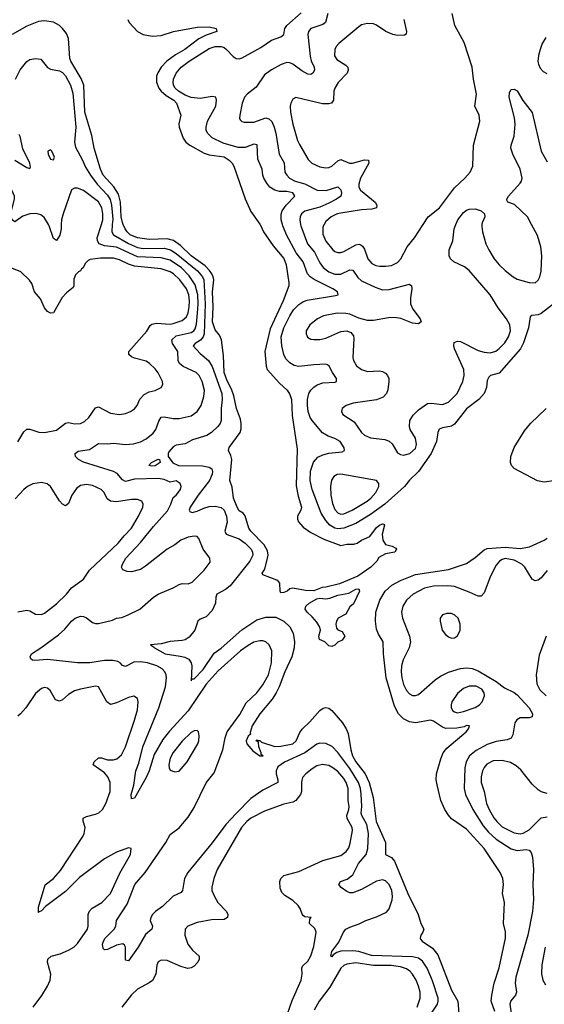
# Model space of a CAD drawing. Header units: inches. Extents: x 1550315 to 1685896, y 510706 to 640504.
# Tile 161 of 256: x 1635463 to 1638971, y 554789 to 561368. Entities that reach past the tile are written whole.
import ezdxf

# ---------------------------------------------------------------- set-up
doc = ezdxf.new("R2010")
doc.units = ezdxf.units.IN
doc.header["$MEASUREMENT"] = 0
doc.layers.add('B6535', color=7, linetype='Continuous')
doc.layers.add('B6536', color=7, linetype='Continuous')

msp = doc.modelspace()

# ---------------------------------------------------------------- linework, layer by layer
at = {"layer": 'B6535', "color": 5}
for points, elevation in [([(1638204.6, 554710), (1638256.7, 554790), (1638262.4, 554810), (1638261.4, 554830), (1638224.7, 554944.7), (1638187, 555030), (1638156.2, 555076.2), (1638130, 555096.4), (1638090, 555106.9), (1637815.7, 555115.7), (1637730, 555141.4), (1637690, 555147.1), (1637610, 555144.1), (1637584.3, 555135.7), (1637559.9, 555120.1), (1637550, 555106.9), (1637543.7, 555110), (1637550, 555142), (1637596.6, 555203.4), (1637628.2, 555270), (1637645.1, 555290), (1637670, 555304.9), (1637734.3, 555325.7), (1637779, 555350), (1637850, 555374.4), (1637916.4, 555403.6), (1637933.5, 555426.5), (1637952.9, 555487.1), (1637955.8, 555510), (1637951.9, 555550), (1637933.8, 555590), (1637910, 555613.3), (1637890, 555620.4), (1637850, 555612.1), (1637750, 555555.3), (1637690, 555533.7), (1637670, 555534.3), (1637650, 555543), (1637614, 555570), (1637598.4, 555590), (1637609.4, 555610), (1637653.9, 555626.1), (1637690, 555653.2), (1637729.3, 555730), (1637779.1, 555790), (1637791.2, 555830), (1637796.7, 555930), (1637784.4, 555990), (1637750.4, 556050), (1637746.7, 556066.7), (1637751.2, 556110), (1637747.7, 556192.3), (1637742.5, 556230), (1637729.2, 556270), (1637670, 556363.9), (1637590, 556470.6), (1637552.1, 556512.1), (1637510, 556532), (1637470, 556533.3), (1637450, 556526.4), (1637370.4, 556469.6), (1637233.8, 556406.2), (1637190, 556375.4), (1637178.6, 556350), (1637177.6, 556330), (1637190.3, 556290), (1637188.5, 556270), (1637090, 556220.3), (1637010, 556164.7), (1636910, 556064.6), (1636842.7, 555990), (1636751.2, 555868.8), (1636588.3, 555670), (1636565.9, 555630), (1636551.8, 555550), (1636543, 555537), (1636490, 555512.1), (1636417.7, 555442.3), (1636371.7, 555410), (1636351.7, 555390), (1636339.5, 555370), (1636334.9, 555350), (1636352.4, 555310), (1636346, 555290), (1636303.8, 555256.2), (1636255.3, 555170), (1636190, 555078.4), (1636170, 555084), (1636169.7, 555169.7), (1636163.3, 555183.3), (1636152, 555192), (1636110, 555183.5), (1636050, 555156.2), (1636030, 555152.7), (1636021, 555161), (1636016.9, 555190), (1636023.1, 555210), (1636034.3, 555230), (1636095.1, 555290), (1636105.1, 555310), (1636111.3, 555350), (1636181, 555459), (1636232.8, 555590), (1636303.2, 555670), (1636440.3, 555870), (1636470, 555924), (1636530, 555967.5), (1636590, 556039.3), (1636630, 556104.7), (1636710.9, 556269.1), (1636763.9, 556336.1), (1636821.3, 556490), (1636838, 556570), (1636851.3, 556610), (1636934.5, 556725.5), (1636977.1, 556802.9), (1637050, 556871.3), (1637090, 556924.7), (1637127, 556990), (1637147.3, 557070), (1637148.6, 557150), (1637132.4, 557190), (1637110, 557211), (1637090, 557218.2), (1637070, 557218.4), (1637030, 557208), (1636990, 557186.2), (1636940.8, 557150), (1636790, 557017), (1636710, 556927.3), (1636590, 556750.5), (1636465.2, 556614.8), (1636421.1, 556558.9), (1636362.2, 556457.8), (1636330, 556349.6), (1636310, 556303.5), (1636230, 556167), (1636210, 556162), (1636208.7, 556190), (1636227.4, 556252.6), (1636239.8, 556350), (1636259.3, 556400.7), (1636287.1, 556510), (1636393.4, 556770), (1636438.3, 556910), (1636445.8, 556970), (1636443.5, 556990), (1636434.8, 557010), (1636416, 557030), (1636379.7, 557050), (1636318.4, 557070), (1636270, 557076.9), (1636225.5, 557074.5), (1636170, 557045.7), (1636150, 557052.6), (1636134.7, 557070), (1636119.4, 557079.4), (1636087.1, 557087.1), (1636030, 557087.4), (1635931.5, 557071.5), (1635850.8, 557070.8), (1635650, 557093.5), (1635565.4, 557085.4), (1635548.2, 557088.2), (1635538.4, 557098.4), (1635532.3, 557110), (1635542.9, 557130), (1635605.1, 557170), (1635721.7, 557258.3), (1635764.2, 557295.8), (1635809.9, 557350.1), (1635833.3, 557370), (1635870, 557383.5), (1635890, 557381.2), (1635910, 557372.3), (1635950, 557340.6), (1635970, 557333.2), (1635990, 557333), (1636083.3, 557356.7), (1636110, 557368.4), (1636146, 557374), (1636189.6, 557390.4), (1636266, 557430), (1636358.4, 557510), (1636390, 557528.8), (1636490, 557571.1), (1636530, 557594), (1636550, 557600.8), (1636590, 557599.7), (1636617.4, 557610), (1636696.9, 557690), (1636736.2, 557743.8), (1636735.6, 557770), (1636690.5, 557830.5), (1636662, 557902), (1636650, 557914.7), (1636630, 557917.2), (1636590, 557910.7), (1636541.1, 557890), (1636500.8, 557859.2), (1636450, 557830.6), (1636303.7, 557716.3), (1636270, 557694.6), (1636210, 557678.6), (1636181.8, 557681.8), (1636152.6, 557692.6), (1636144.7, 557710), (1636149.7, 557729.7), (1636173.2, 557770), (1636270, 557874), (1636358, 557982), (1636452.6, 558087.4), (1636474.5, 558130), (1636490, 558174.8), (1636510, 558190.4), (1636539.3, 558230), (1636543.9, 558250), (1636536.9, 558270), (1636510, 558286.4), (1636470, 558277.6), (1636430, 558296.3), (1636390, 558303.1), (1636230, 558296.9), (1636170, 558283), (1636150, 558292.8), (1636115.3, 558335.3), (1636090, 558349.2), (1635890, 558411.5), (1635857.4, 558430), (1635835.6, 558450), (1635834.5, 558465.5), (1635834.5, 558470), (1635855.1, 558484.9), (1635930, 558497.2), (1635990, 558536.5), (1636050, 558533), (1636090, 558538.9), (1636170.5, 558529.5), (1636224.8, 558535.2), (1636270, 558547.5), (1636310, 558567.2), (1636354.8, 558605.2), (1636373.2, 558630), (1636394.4, 558685.6), (1636410, 558711.5), (1636430, 558715), (1636490, 558702.6), (1636530, 558703.5), (1636610, 558721.8), (1636650.9, 558750), (1636677.1, 558790), (1636694.8, 558850), (1636698.5, 558890), (1636684.5, 558950), (1636662.9, 558990), (1636642.4, 559010), (1636557.4, 559050), (1636531, 559070), (1636523.7, 559090), (1636520.7, 559150), (1636484.2, 559204.2), (1636481.3, 559230), (1636510, 559256.4), (1636610, 559277.5), (1636628.6, 559290), (1636636.8, 559303.2), (1636645.9, 559334.1), (1636653.2, 559406.8), (1636656.5, 559470), (1636653.8, 559530), (1636636.9, 559596.9), (1636596.7, 559656.7), (1636544.8, 559710), (1636470, 559761.2), (1636410, 559777.2), (1636250, 559782.6), (1636110, 559849.2), (1636030, 559857.3), (1635994.4, 559870), (1635983.2, 559890), (1635981.9, 559910), (1636009.2, 560000)], 460), ([(1635741.6, 560000), (1635739.8, 559970), (1635731.2, 559928.8), (1635710, 559892), (1635690, 559906), (1635660.3, 559990), (1635655, 560000)], 460), ([(1636082.5, 560000), (1636078.6, 559950), (1636089.9, 559930), (1636190, 559873.4), (1636250, 559846.6), (1636290, 559839.8), (1636430, 559841), (1636470.9, 559830.9), (1636510, 559806.9), (1636651.7, 559690), (1636686.5, 559650), (1636695.1, 559630), (1636703.4, 559470), (1636696, 559270), (1636689.9, 559250), (1636672.9, 559227.1), (1636636.1, 559204), (1636622.5, 559190), (1636670, 559137.1), (1636726.8, 559090), (1636750, 559050.9), (1636814, 558870), (1636816.7, 558830), (1636810.5, 558770.5), (1636811.4, 558690), (1636804.6, 558670), (1636788.9, 558650), (1636745.8, 558610), (1636714.5, 558590), (1636619.8, 558560.2), (1636570, 558535.1), (1636510, 558524.5), (1636490, 558514.9), (1636460.3, 558479.7), (1636455.3, 558470), (1636455, 558450), (1636487.9, 558407.9), (1636526.3, 558390), (1636686.1, 558386.1), (1636730, 558377.8), (1636747.4, 558367.4), (1636753.4, 558350), (1636751.2, 558331.2), (1636733.6, 558290), (1636656.4, 558190), (1636603.4, 558110), (1636596.9, 558090), (1636601.6, 558081.6), (1636616.1, 558076.1), (1636650, 558083.2), (1636695.5, 558104.5), (1636730, 558114.8), (1636770, 558118.2), (1636810, 558108.1), (1636830.4, 558090), (1636845.7, 558050), (1636849.9, 558010), (1636835.7, 557950), (1636843.1, 557930), (1636930, 557898.2), (1636970, 557869.3), (1637010.4, 557830), (1637019.9, 557810), (1637021.4, 557790), (1637001.9, 557750), (1636870, 557586), (1636840, 557560), (1636782.6, 557530), (1636775.6, 557510), (1636772.4, 557470), (1636750, 557421.1), (1636710, 557378.5), (1636670, 557361.7), (1636653.6, 557350), (1636633.5, 557290), (1636597.1, 557242.9), (1636570, 557225.4), (1636550, 557219.7), (1636470, 557212.9), (1636410, 557198.7), (1636338, 557190), (1636358.6, 557178.6), (1636364, 557170), (1636435.1, 557130), (1636536, 557116), (1636567.9, 557107.9), (1636594.2, 557094.2), (1636610.7, 557070.7), (1636615.3, 557050), (1636610, 556949.5), (1636616, 556964), (1636630, 556964.2), (1636690, 557027.2), (1636764.4, 557135.6), (1636810, 557169.3), (1636948.8, 557291.2), (1637050, 557358.5), (1637110, 557376.9), (1637175.2, 557375.2), (1637230, 557349.8), (1637270, 557310.9), (1637292.3, 557270), (1637301.8, 557210), (1637299, 557170), (1637282.2, 557110), (1637235.8, 557010), (1637199, 556910), (1637178.9, 556870), (1637151.2, 556828.8), (1637070, 556731), (1637017.5, 556650), (1637005.1, 556605.1), (1637006.6, 556593.4), (1636990, 556580.7), (1636977.2, 556550), (1636982, 556530), (1637022, 556482), (1637069.5, 556449.5), (1637090.6, 556450), (1637078, 556458), (1637078.8, 556470), (1637062, 556510), (1637059.5, 556539.5), (1637044.7, 556550), (1637050, 556558), (1637052.1, 556552.1), (1637070, 556552.4), (1637081.1, 556541.1), (1637170, 556512.7), (1637210, 556512.8), (1637290.1, 556529.9), (1637312, 556550), (1637335.9, 556604.1), (1637352.7, 556627.3), (1637404.1, 556675.9), (1637470, 556753.3), (1637491.6, 556768.4), (1637510, 556771.6), (1637530, 556766.9), (1637550, 556752.2), (1637622.6, 556670), (1637647.3, 556630), (1637659.4, 556599.4), (1637678.1, 556490), (1637689.5, 556450), (1637711.1, 556410), (1637772.9, 556330), (1637800.1, 556270), (1637826.2, 556170), (1637846.1, 556010), (1637909.3, 555870), (1637908.6, 555790), (1637950, 555769.8), (1637970, 555745.7), (1638059.7, 555530), (1638128, 555390), (1638144.6, 555330), (1638165.4, 555290), (1638159.7, 555270), (1638145.6, 555250), (1638140.9, 555230), (1638143.8, 555223.8), (1638154.3, 555210), (1638223.3, 555163.3), (1638258.8, 555118.8), (1638350, 554883.6), (1638392.4, 554810), (1638403.2, 554670)], 440), ([(1637070.6, 560000), (1637094.4, 559950), (1637158.1, 559858.1), (1637230, 559772), (1637246, 559730), (1637263.6, 559610), (1637262.6, 559590), (1637225.3, 559490), (1637138.3, 559301.7), (1637103.4, 559150), (1637112, 559052), (1637118.1, 559030), (1637199.6, 558939.6), (1637252.2, 558892.2), (1637270, 558864.4), (1637281.3, 558830), (1637284.3, 558724.3), (1637317.8, 558497.8), (1637312.4, 558252.4), (1637324.6, 558184.6), (1637347, 558110), (1637342.4, 558090), (1637320.3, 558050), (1637321.1, 558030), (1637328.1, 558011.9), (1637358.2, 557978.2), (1637410, 557942.6), (1637496, 557896), (1637610, 557854.9), (1637650, 557863.1), (1637696.6, 557863.4), (1637719, 557870), (1637750, 557890.5), (1637804.7, 557915.3), (1637850, 557975.8), (1637870, 557991.5), (1637890, 557999.1), (1637897.5, 557997.5), (1637902.8, 557990), (1637887.3, 557930), (1637891, 557890), (1637910, 557861), (1637954, 557850), (1637978, 557838), (1637982, 557830), (1637971.3, 557810), (1637910, 557799), (1637864.7, 557775.3), (1637852, 557750), (1637811.3, 557710), (1637724.7, 557650), (1637601.4, 557598.6), (1637510, 557575.8), (1637485.4, 557574.6), (1637430, 557552.4), (1637374, 557554), (1637290, 557569.4), (1637270, 557565.2), (1637251, 557550), (1637230, 557541.2), (1637210, 557538), (1637204, 557550), (1637202, 557602), (1637194, 557614), (1637183.1, 557623.1), (1637090, 557658), (1637085.2, 557670), (1637103, 557697), (1637121.2, 557770), (1637123.7, 557790), (1637119.7, 557819.7), (1637098.5, 557858.5), (1637008.7, 557950), (1636996.4, 557970), (1636970, 558053.2), (1636958, 558070), (1636930, 558086.6), (1636917.1, 558110), (1636894, 558170), (1636885.1, 558245.1), (1636867.6, 558290), (1636881.1, 558430), (1636875.7, 558455.7), (1636860.5, 558490), (1636863.6, 558510), (1636937.8, 558610), (1636944.8, 558635.2), (1636944.6, 558670), (1636938.8, 558698.8), (1636913.3, 558770), (1636894.7, 558854.7), (1636878.5, 558898.5), (1636850, 558954), (1636830.4, 559010), (1636825.1, 559125.1), (1636813.5, 559230), (1636799.3, 559259.3), (1636770, 559296.8), (1636751.9, 559350), (1636757.6, 559450), (1636752.5, 559550), (1636760.9, 559630), (1636757.8, 559650), (1636748.4, 559670), (1636733.2, 559693.2), (1636703.3, 559723.3), (1636609.5, 559790), (1636538.8, 559858.8), (1636492.4, 559892.4), (1636450, 559903.3), (1636330, 559900.3), (1636250, 559910.8), (1636202.6, 559930), (1636181.2, 559950), (1636168.3, 559970), (1636155.8, 560000)], 420), ([(1639076.9, 559503.1), (1638950, 559404.1), (1638930, 559395.6), (1638887.6, 559392.4), (1638876.9, 559383.1), (1638866.1, 559310), (1638833.1, 559210), (1638811.6, 559170), (1638670, 559007.1), (1638612.3, 558990), (1638600.9, 558979.1), (1638590, 558957.3), (1638585, 558910), (1638569.9, 558870), (1638534, 558830), (1638450, 558768.8), (1638370, 558665.3), (1638350, 558652.9), (1638290, 558641.7), (1638267.8, 558632.2), (1638259.1, 558610), (1638250.4, 558550), (1638214.5, 558470), (1638130, 558348.6), (1638070, 558291.1), (1638037, 558250), (1637904.3, 558130), (1637810, 558061), (1637710, 558002.3), (1637630, 557970.9), (1637590, 557966.8), (1637570.4, 557970.4), (1637538, 557990), (1637510, 558021), (1637480.1, 558070), (1637418.2, 558230), (1637406.1, 558290), (1637408.8, 558351.2), (1637428, 558412), (1637455.9, 558444.1), (1637490, 558461.3), (1637530, 558472.3), (1637619.6, 558480.4), (1637634.6, 558490), (1637632.8, 558507.2), (1637606.3, 558550), (1637570.4, 558570), (1637525.6, 558585.6), (1637488.3, 558608.3), (1637418.9, 558690), (1637405.9, 558710), (1637392.7, 558750), (1637386.8, 558790), (1637387.3, 558830), (1637397.7, 558870), (1637410, 558891.8), (1637430, 558913), (1637452.1, 558927.9), (1637490, 558941.1), (1637573.8, 558946.2), (1637581.6, 558950), (1637580.8, 558970), (1637554.2, 559010), (1637533.2, 559053.2), (1637522.4, 559062.4), (1637510, 559066.2), (1637430, 559061.7), (1637330, 559050.1), (1637298.3, 559058.3), (1637270, 559074.3), (1637242.6, 559102.6), (1637228.7, 559130), (1637215.5, 559190), (1637212.5, 559250), (1637229.1, 559310), (1637270, 559389.8), (1637295.1, 559430), (1637330, 559465.4), (1637356.8, 559483.2), (1637385.8, 559494.2), (1637575.8, 559524.2), (1637593, 559530), (1637588.8, 559550), (1637557.8, 559570), (1637432.1, 559632.1), (1637406.2, 559650), (1637387.2, 559670), (1637358.1, 559750), (1637311.1, 559811.1), (1637247.5, 559930), (1637222.5, 559990), (1637220, 560000)], 440), ([(1637341.4, 560000), (1637343.3, 559990), (1637388.9, 559870), (1637434.5, 559814.5), (1637470, 559742.6), (1637493.1, 559713.1), (1637530, 559682.8), (1637570, 559666.8), (1637610, 559667.7), (1637670, 559696.9), (1637690, 559694.6), (1637725.1, 559645.1), (1637750, 559623.5), (1637840.1, 559580.1), (1637890, 559563.9), (1637934.6, 559565.4), (1638070, 559601.6), (1638083, 559590), (1638084.9, 559570), (1638076.3, 559510), (1638077.7, 559470), (1638093.3, 559433.3), (1638141.3, 559370), (1638147.3, 559350), (1638130, 559337), (1638090, 559340.9), (1638011.7, 559371.6), (1637970, 559378.6), (1637930, 559376.7), (1637830, 559359.1), (1637790, 559358.3), (1637730, 559373), (1637670, 559400.4), (1637645.2, 559405.2), (1637586.2, 559406.2), (1637494, 559390), (1637454, 559370), (1637402.8, 559330), (1637379.6, 559290), (1637379, 559270), (1637387.6, 559247.6), (1637410, 559233.4), (1637430.3, 559230.3), (1637470, 559231.4), (1637510, 559240.8), (1637610, 559284), (1637650, 559288.8), (1637678.5, 559278.5), (1637695.9, 559255.9), (1637698.6, 559238.6), (1637691.2, 559110), (1637695.8, 559090), (1637716.2, 559056.2), (1637750, 559030.2), (1637790, 559016.5), (1637870, 559021.4), (1637890, 559017.8), (1637910, 559006.9), (1637923.8, 558990), (1637930.9, 558970), (1637931.6, 558950), (1637925.2, 558894.8), (1637916.9, 558870), (1637894.6, 558845.4), (1637850, 558827.4), (1637694.3, 558805.7), (1637647.3, 558790), (1637620.5, 558770), (1637614.9, 558750), (1637623.8, 558730), (1637700, 558680), (1637750, 558610.3), (1637770, 558592.3), (1637810, 558573.2), (1637904, 558564), (1637932.9, 558552.9), (1637954.1, 558534.1), (1637990, 558473.4), (1638010, 558462.4), (1638030, 558457.6), (1638071.8, 558470), (1638110, 558503.8), (1638117.7, 558530), (1638110, 558572.7), (1638075.4, 558630), (1638069.7, 558650), (1638072.9, 558690), (1638093.7, 558726.3), (1638130, 558762.2), (1638190, 558804), (1638214.4, 558805.6), (1638290, 558797.5), (1638330, 558812.4), (1638388.7, 558870), (1638427.1, 558950), (1638436.5, 558990), (1638432.9, 559030), (1638370.9, 559170), (1638366, 559190), (1638368.5, 559211.5), (1638390, 559220.3), (1638410, 559216.9), (1638530, 559157.3), (1638570, 559145.7), (1638610, 559142.5), (1638646.2, 559153.8), (1638670, 559171.1), (1638707.1, 559210), (1638732.8, 559250), (1638745.7, 559290), (1638741.6, 559330), (1638718.8, 559370), (1638662.7, 559442.7), (1638610, 559530.8), (1638470, 559692.4), (1638437.1, 559717.1), (1638365.6, 559750), (1638343, 559770), (1638334.3, 559790), (1638334.7, 559830), (1638360.7, 559890), (1638369, 559970), (1638380.7, 560000)], 460), ([(1637498.6, 560000), (1637490, 559985.2), (1637490, 559934.8), (1637510, 559888.9), (1637556.5, 559830), (1637570, 559819), (1637590, 559811.5), (1637610, 559812.4), (1637630, 559819.7), (1637710, 559864.3), (1637730, 559868.4), (1637743.7, 559863.7), (1637755.9, 559855.9), (1637770, 559835.3), (1637790.2, 559770), (1637818.7, 559738.7), (1637845.2, 559725.2), (1637870, 559720.2), (1637910, 559720.2), (1637950, 559726.4), (1637990, 559745.5), (1638012.9, 559770), (1638055.1, 559850), (1638103.5, 559910), (1638162.4, 560000)], 480), ([(1638554.7, 560000), (1638553.5, 559986.5), (1638558.5, 559950), (1638581.4, 559870), (1638599.7, 559830), (1638636.2, 559770), (1638670, 559730.2), (1638710, 559692.7), (1638762.6, 559650), (1638790, 559633.8), (1638870, 559612), (1638910, 559610.6), (1638930, 559626.8), (1638942, 559650), (1638951.4, 559688.6), (1638955.1, 559790), (1638948.6, 559850), (1638926, 559926), (1638886, 560000)], 460), ([(1635450, 558546.4), (1635490, 558614.9), (1635510, 558631.7), (1635530, 558632.6), (1635591.1, 558611.1), (1635629.1, 558609.1), (1635710, 558626), (1635770, 558671.4), (1635790, 558675.9), (1635830, 558667.7), (1635870, 558671), (1635895.6, 558684.4), (1635925.6, 558710), (1635970, 558775.3), (1635990, 558780.9), (1636070, 558739.6), (1636130, 558730.3), (1636170, 558737.4), (1636203.7, 558750), (1636231.4, 558768.6), (1636248.2, 558790), (1636267.5, 558832.5), (1636296.2, 558863.8), (1636330, 558882.6), (1636370, 558890.3), (1636409.5, 558910), (1636420.7, 558930), (1636418, 558950), (1636390, 559009.6), (1636370, 559035.1), (1636331.8, 559071.8), (1636310, 559086.3), (1636230, 559106.2), (1636210, 559115.1), (1636192.8, 559130), (1636192.4, 559150), (1636312.7, 559287.3), (1636335.6, 559324.4), (1636346.1, 559333.9), (1636379.1, 559340.9), (1636470, 559334.2), (1636490, 559337.8), (1636550, 559357.3), (1636577.9, 559382.1), (1636590.6, 559409.4), (1636596.8, 559450), (1636598.3, 559490), (1636593.7, 559530), (1636577.9, 559570), (1636534, 559630), (1636491, 559670), (1636470, 559683), (1636410, 559703.3), (1636230, 559720.7), (1636190, 559734.6), (1636130, 559763.8), (1636090, 559774.7), (1636004.5, 559775.5), (1635934.9, 559765.1), (1635920.9, 559759.1), (1635900.4, 559739.6), (1635886.8, 559710), (1635877, 559703), (1635870.4, 559690), (1635856, 559684), (1635836.3, 559663.7), (1635825.6, 559634.4), (1635825.7, 559590), (1635820.3, 559579.7), (1635775.9, 559544.1), (1635747.9, 559512.1), (1635690.4, 559410), (1635670, 559407.4), (1635650, 559417.4), (1635630, 559443.6), (1635602, 559502), (1635562.4, 559550), (1635544.7, 559604.7), (1635528.2, 559628.2), (1635470, 559682.6), (1635410, 559708.7)], 480), ([(1639033, 558287), (1638970, 558277.7), (1638926.4, 558286.4), (1638770.4, 558370), (1638752, 558390), (1638745.7, 558410), (1638747.4, 558450), (1638768.9, 558510), (1638838.4, 558621.6), (1638880.1, 558670), (1638983, 558770)], 440), ([(1635450, 557411.8), (1635510, 557422.8), (1635530, 557418.9), (1635570, 557396.9), (1635610, 557393.8), (1635630, 557402.3), (1635710, 557465), (1635775.3, 557530), (1635810, 557571.5), (1635889.9, 557630.1), (1635930.8, 557690), (1636122.4, 557870), (1636161.1, 557918.9), (1636211.4, 557970), (1636258.7, 558050), (1636285.7, 558110), (1636289.7, 558130), (1636280.7, 558150), (1636250, 558162), (1636210, 558162), (1636110, 558146.6), (1636070, 558149.9), (1636047.6, 558167.6), (1636029, 558209), (1636009, 558229), (1635950, 558254.8), (1635910, 558263.1), (1635870, 558254.7), (1635844, 558236), (1635812.2, 558190), (1635790, 558135.1), (1635770, 558119.6), (1635750, 558131.2), (1635730, 558152.6), (1635669.7, 558250), (1635647, 558267), (1635610, 558275.8), (1635550, 558267.4), (1635514.4, 558250), (1635490, 558229.7), (1635432.8, 558167.2)], 480), ([(1638640, 554740), (1638616.8, 554810), (1638619.5, 554850), (1638635.3, 554930), (1638670, 555032), (1638711, 555231), (1638712.4, 555272.4), (1638698.5, 555330), (1638705.8, 555470), (1638691.7, 555530), (1638698, 555590), (1638694.6, 555630), (1638675.3, 555670), (1638568.4, 555830), (1638450, 555958.4), (1638350, 556029), (1638330, 556051.8), (1638306.2, 556090), (1638279.7, 556150), (1638254.4, 556254.4), (1638249.3, 556290), (1638251.1, 556330), (1638278.5, 556430), (1638295, 556470), (1638320.1, 556499.9), (1638448.5, 556610), (1638465.5, 556630), (1638470.7, 556650), (1638450, 556651), (1638436, 556644), (1638385.7, 556634.3), (1638313, 556633), (1638290, 556640.8), (1638230, 556680.6), (1638210, 556687.6), (1638110.4, 556669.6), (1638070, 556676.6), (1638030, 556696.6), (1637995.3, 556730), (1637970, 556780.9), (1637913, 556970), (1637895.1, 557130), (1637893.1, 557210), (1637862.6, 557262.6), (1637850, 557295.5), (1637842.1, 557350), (1637844.8, 557410), (1637871.5, 557488.5), (1637907.1, 557550), (1637951.3, 557588.7), (1638010, 557621.8), (1638110, 557660.6), (1638330, 557693.9), (1638450, 557734.8), (1638510, 557774.2), (1638570, 557826.6), (1638590, 557834.5), (1638710, 557843.2), (1638810, 557834), (1638873.3, 557846.7), (1638970.6, 557890), (1638990, 557903.6)], 440), ([(1638991.4, 557688.6), (1638950, 557638.3), (1638930, 557623.5), (1638910, 557619.7), (1638889.8, 557629.8), (1638841.8, 557710), (1638822, 557730), (1638770, 557757.1), (1638710, 557767.4), (1638690, 557762), (1638671.3, 557750), (1638650, 557723.5), (1638610.9, 557650), (1638570, 557538), (1638550, 557516.9), (1638530, 557515.6), (1638470, 557543.2), (1638370, 557580.2), (1638325.6, 557585.6), (1638230, 557582), (1638170, 557569.2), (1638094.3, 557530), (1638049.1, 557490), (1638024.7, 557450), (1638017.3, 557410), (1638023.2, 557370), (1638070.2, 557250), (1638076.5, 557210), (1638067.1, 557170), (1638027.2, 557090), (1638017.3, 557050), (1638014.4, 557010), (1638018.8, 556970), (1638030, 556926.7), (1638050, 556886.3), (1638070, 556863.2), (1638090, 556851.5), (1638110, 556851.4), (1638130, 556859.1), (1638242, 556958), (1638277.6, 556982.4), (1638330, 557008.4), (1638410, 557033.2), (1638450, 557036.5), (1638490, 557033.7), (1638530, 557018), (1638650, 556944.9), (1638704.7, 556904.7), (1638770, 556873.4), (1638790, 556857.6), (1638870.1, 556770.1), (1638892.6, 556730), (1638890, 556709.6), (1638870, 556703.9), (1638810, 556703.9), (1638787, 556690), (1638774.3, 556670), (1638761.7, 556590), (1638750, 556567.6), (1638723.9, 556556.1), (1638650, 556545.8), (1638590, 556525), (1638515.1, 556484.9), (1638472.2, 556450), (1638449.3, 556410), (1638439.3, 556370), (1638434.6, 556230), (1638443.8, 556190), (1638494.2, 556090), (1638562.2, 555982.2), (1638599, 555939), (1638650, 555893.1), (1638750, 555828.7), (1638790, 555817.6), (1638850, 555823.8), (1638870, 555818.3), (1638883.4, 555803.4), (1638893.1, 555773.1), (1638899.3, 555690), (1638895.5, 555590), (1638898.2, 555490), (1638891.8, 555410), (1638861.9, 555250), (1638780.1, 554970), (1638776.8, 554930), (1638786.2, 554870), (1638779.6, 554850), (1638747.1, 554812.9), (1638740.2, 554790), (1638750.8, 554730)], 460), ([(1638984.7, 557250), (1638937.6, 557122.4), (1638916.5, 556990), (1638921.8, 556930), (1638940.6, 556890), (1638983.6, 556850)], 480), ([(1635553.2, 554770), (1635611.9, 554848.1), (1635649, 554910), (1635666.8, 554950), (1635670.6, 554990.6), (1635648.5, 555070), (1635651.6, 555090), (1635672.7, 555110), (1635733.8, 555126.2), (1635789.6, 555150), (1635824.7, 555170), (1635850, 555195.3), (1635916.1, 555290), (1635921.5, 555310), (1635920.9, 555390), (1635928.2, 555410), (1635948.9, 555431.1), (1636012.1, 555470), (1636069.8, 555530), (1636133.9, 555666.1), (1636203.6, 555790), (1636209, 555829), (1636190, 555835.1), (1636110, 555806), (1636030, 555761.4), (1635863.1, 555636.9), (1635770, 555542.2), (1635636.4, 555443.6), (1635610, 555412.7), (1635592.7, 555407.3), (1635590, 555402), (1635590, 555438), (1635633.7, 555586.3), (1635690, 555630.2), (1635737, 555683), (1635885.8, 555910), (1635894.8, 555930), (1635900.9, 555970), (1635888.1, 556011.9), (1635887.3, 556032.7), (1635910, 556044.9), (1635970, 556058.5), (1635991.6, 556068.4), (1636016.1, 556090), (1636040.3, 556130), (1636067.5, 556210), (1636069, 556270), (1636051.6, 556310), (1636030, 556336.1), (1635954, 556390), (1635962, 556410), (1635990, 556435.8), (1636010, 556436.9), (1636050, 556423), (1636090, 556422.4), (1636113.7, 556430), (1636143.1, 556456.9), (1636169.9, 556510.1), (1636230, 556688), (1636250, 556756), (1636255.4, 556810), (1636250, 556832.7), (1636227.2, 556847.2), (1636190, 556838.3), (1636110, 556802.4), (1636070, 556792.1), (1636045.1, 556810), (1635990, 556909.4), (1635970, 556914.5), (1635870, 556895.1), (1635830, 556882.7), (1635790, 556858.7), (1635750, 556822.5), (1635730, 556813.6), (1635703, 556823), (1635666.1, 556886.1), (1635650, 556902.4), (1635630, 556905.4), (1635610, 556899.1), (1635570, 556864.8), (1635503.3, 556770), (1635469.4, 556730), (1635450, 556714.2)], 480), ([(1638990, 556198.4), (1638950, 556208.3), (1638930, 556221.5), (1638890, 556260.3), (1638815.4, 556355.4), (1638783, 556383), (1638745.5, 556405.5), (1638690, 556418), (1638630, 556415.8), (1638586.7, 556393.3), (1638568.5, 556371.5), (1638558.7, 556350), (1638550.1, 556310), (1638549.6, 556270), (1638569.1, 556210), (1638584.1, 556130), (1638601.6, 556090), (1638634.8, 556034.8), (1638653.1, 556010), (1638690, 555975.1), (1638770, 555934.4), (1638810, 555928), (1638830, 555931.7), (1638870, 555954.5), (1638950, 556034), (1638990, 556042.4)], 480), ([(1637254.9, 554725.1), (1637285.5, 554814.5), (1637345, 554950), (1637351.2, 554990), (1637349.8, 555030), (1637355.3, 555044.7), (1637390, 555078.3), (1637410, 555112.4), (1637430, 555176.3), (1637446.8, 555270), (1637436.2, 555296.2), (1637401.6, 555330), (1637403.2, 555356.8), (1637412.7, 555370), (1637370, 555374.5), (1637361.1, 555381.1), (1637351.3, 555391.3), (1637339.1, 555430), (1637325.7, 555450), (1637290, 555482.2), (1637236.1, 555516.1), (1637216, 555536), (1637205.3, 555565.3), (1637203.5, 555610), (1637209.9, 555630.1), (1637230, 555650.2), (1637330, 555677.3), (1637490, 555749.3), (1637610, 555784.2), (1637647.1, 555810), (1637664.4, 555835.6), (1637674, 555866), (1637687.7, 555950), (1637685.6, 555970), (1637652.3, 556030), (1637651.8, 556050), (1637664.8, 556090), (1637665.8, 556110), (1637660.1, 556150), (1637659.7, 556230), (1637646.9, 556270), (1637630, 556296.8), (1637590, 556344.2), (1637557.1, 556370), (1637530, 556384.1), (1637488, 556392), (1637450, 556382), (1637418, 556362), (1637376.9, 556330), (1637355.3, 556304.7), (1637346.6, 556273.4), (1637348.2, 556210), (1637340.1, 556190), (1637310, 556149.9), (1637290, 556139.2), (1637230, 556127.2), (1637099.8, 556080.2), (1637010, 556032.9), (1636982, 556010), (1636946.7, 555970), (1636783.6, 555690), (1636760.8, 555630), (1636749.1, 555570.9), (1636749, 555550), (1636764.9, 555510), (1636788.9, 555470), (1636845.7, 555410), (1636854.9, 555390), (1636852.7, 555370), (1636830, 555356.3), (1636746, 555354), (1636650, 555335.8), (1636588.4, 555311.6), (1636570.3, 555290), (1636568.2, 555250), (1636588.3, 555190), (1636619.1, 555150), (1636662.3, 555110), (1636664.5, 555090), (1636653.9, 555070), (1636630, 555044.5), (1636610, 555031.7), (1636588.7, 555028.7), (1636540.5, 555040.5), (1636450, 555081.3), (1636410, 555084.5), (1636390, 555072.3), (1636380.5, 555050), (1636374.6, 554990), (1636351.6, 554948.4), (1636330, 554932), (1636250.1, 554889.9), (1636210, 554852.8), (1636147.1, 554770)], 480), ([(1638977.6, 555170), (1638953.8, 555053.8), (1638952.5, 554992.5), (1638962.3, 554950), (1638980, 554920)], 480), ([(1638121.8, 554770), (1638141.4, 554830), (1638140.7, 554870), (1638131.2, 554910), (1638114.2, 554950), (1638090.5, 554990), (1638073, 555010), (1638050, 555026.1), (1638010, 555039.9), (1637947.6, 555047.6), (1637830, 555047.7), (1637710, 555065.3), (1637650, 555057.7), (1637630, 555048.2), (1637610.2, 555030), (1637536.5, 554903.5), (1637465.4, 554810), (1637432.2, 554750)], 480)]:
    msp.add_lwpolyline(points, dxfattribs=dict(at, elevation=elevation))
for points, elevation in [([(1636345.7, 558385.7), (1636326, 558390), (1636343.7, 558410), (1636390, 558432.3), (1636398.8, 558430), (1636402.6, 558410), (1636370, 558388)], 440), ([(1637610, 558331.7), (1637586.8, 558330), (1637563.2, 558316.8), (1637549.3, 558290.7), (1637542.2, 558250), (1637544.2, 558190), (1637554.5, 558134.5), (1637570, 558094.6), (1637590, 558072.1), (1637610, 558063.9), (1637630, 558065.3), (1637686.6, 558090), (1637786.6, 558150), (1637811.5, 558170), (1637845.8, 558210), (1637864.4, 558250), (1637864.2, 558270), (1637850, 558289.5)], 460), ([(1637550, 557179), (1637530, 557185.2), (1637504, 557210), (1637467.6, 557227.6), (1637463.7, 557250), (1637475.1, 557290), (1637469.2, 557310), (1637450, 557342), (1637418.9, 557378.9), (1637384.5, 557410), (1637372.3, 557430), (1637376.2, 557450), (1637399.5, 557470), (1637450, 557497.3), (1637470, 557502), (1637510, 557499.3), (1637536.6, 557503.4), (1637590, 557523), (1637663.7, 557536.3), (1637710, 557562.8), (1637730, 557564.7), (1637736.3, 557550), (1637695.3, 557464.7), (1637670, 557446), (1637643.6, 557396.4), (1637594, 557370), (1637582, 557350), (1637578, 557330), (1637582, 557302), (1637590, 557292), (1637619.8, 557279.8), (1637638, 557250), (1637618.8, 557221.2), (1637591.1, 557208.9), (1637570, 557188)], 420), ([(1638319.3, 557400.7), (1638290, 557392.3), (1638275.5, 557370), (1638274.4, 557350), (1638287.9, 557287.9), (1638310, 557259.1), (1638330, 557244.9), (1638350, 557235.5), (1638370, 557238), (1638390, 557250.7), (1638409.6, 557290), (1638409.6, 557330), (1638395.6, 557370), (1638372.3, 557390), (1638350, 557399.7)], 480), ([(1638514.6, 556914.6), (1638470, 556914.5), (1638430, 556899.2), (1638390, 556865.7), (1638354, 556810), (1638347.7, 556790), (1638348.4, 556770), (1638360.3, 556750), (1638370, 556742.6), (1638390, 556737.1), (1638430, 556744.6), (1638510, 556772.5), (1638538.7, 556790), (1638556.4, 556810), (1638571.3, 556851.3), (1638569.7, 556870), (1638554.5, 556894.5)], 460), ([(1636650, 556619.3), (1636630, 556615.6), (1636610, 556604.2), (1636550, 556548.2), (1636490, 556471.1), (1636470, 556433.6), (1636459.6, 556390), (1636462, 556370), (1636470, 556354), (1636501.4, 556341.4), (1636530, 556347.7), (1636582.4, 556410), (1636654.7, 556530), (1636661.3, 556550), (1636662.4, 556582.4), (1636659.3, 556610)], 480)]:
    msp.add_lwpolyline(points, close=True, dxfattribs=dict(at, elevation=elevation))
at = {"layer": 'B6536', "color": 5}
for points, elevation in [([(1637220, 560000), (1637212.3, 560030), (1637211.5, 560068.5), (1637217.4, 560090), (1637244.8, 560130), (1637302.3, 560190), (1637290, 560211.2), (1637250, 560219.1), (1637201, 560221), (1637169, 560229), (1637136.9, 560250), (1637115.2, 560275.2), (1637095, 560310), (1637088.4, 560330), (1637085, 560370), (1637056.1, 560436.1), (1637051.5, 560531.5), (1637030, 560535.5), (1636970, 560514.2), (1636924.8, 560515.2), (1636823.3, 560543.3), (1636750, 560578.2), (1636719.7, 560610), (1636711, 560630), (1636709.3, 560650), (1636718.9, 560690), (1636774.2, 560790), (1636779.6, 560830), (1636774.4, 560850), (1636750, 560854.7), (1636670, 560841.5), (1636610, 560847.6), (1636570, 560864.2), (1636525.5, 560890), (1636503.2, 560910), (1636492.8, 560930), (1636490.1, 560950), (1636492.2, 560970), (1636509.4, 561010), (1636543, 561050), (1636596, 561090), (1636730, 561176.6), (1636770, 561189.9), (1636811.5, 561190), (1636830, 561183.2), (1636847.2, 561170), (1636890, 561121.5), (1636910, 561109.8), (1636930, 561107.4), (1636950, 561113.5), (1637076.7, 561183.3), (1637147.6, 561232.4), (1637210, 561254), (1637230.2, 561269.8), (1637236.6, 561310), (1637249.4, 561330), (1637346, 561414)], 440), ([(1636155.8, 560000), (1636150, 560013.7), (1636141.7, 560050), (1636138.1, 560150), (1636123.3, 560203.3), (1636092, 560252), (1636021.8, 560330), (1636003.8, 560370), (1635961.9, 560510), (1635945.9, 560594.1), (1635899.9, 560750), (1635891.4, 560931.4), (1635875, 560975), (1635805.8, 561090), (1635798.1, 561110), (1635790, 561242.4), (1635776.1, 561276.1), (1635750.5, 561310), (1635728.9, 561330), (1635690, 561352.2), (1635630, 561360.5), (1635590, 561355.5), (1635510, 561324.1), (1635411.8, 561268.2)], 420), ([(1636185.5, 561370), (1636196.1, 561350), (1636250, 561288.4), (1636288.4, 561270), (1636350, 561258.1), (1636410, 561262.6), (1636491.5, 561290), (1636650, 561319.2), (1636730, 561320.8), (1636776, 561310), (1636781, 561290), (1636710, 561264.9), (1636660.4, 561239.6), (1636566.7, 561170), (1636505.7, 561134.3), (1636448, 561092), (1636408.2, 561050), (1636386.3, 561013.7), (1636378.7, 560990), (1636378.2, 560950), (1636394.4, 560910), (1636409.8, 560889.8), (1636441.9, 560861.9), (1636494.4, 560830), (1636512.1, 560810), (1636541.2, 560730), (1636527.9, 560672.1), (1636529.6, 560650), (1636557, 560577), (1636573.4, 560550), (1636600.3, 560530), (1636696.1, 560476.1), (1636730, 560464.5), (1636830, 560451.7), (1636863.9, 560430), (1636883.6, 560410), (1636895.6, 560390), (1636971.4, 560171.4), (1637010, 560087.3), (1637070, 560001.3), (1637070.6, 560000)], 420), ([(1637524.4, 561410), (1637508, 561350), (1637490, 561336.5), (1637410.5, 561310), (1637394.3, 561290), (1637390.2, 561269.8), (1637405.4, 561125.4), (1637412.9, 561093), (1637432.2, 561050), (1637434.9, 561030), (1637424.4, 561010), (1637410, 561002), (1637390, 561003.7), (1637350, 561026.5), (1637290, 561070.7), (1637270, 561079.4), (1637250, 561081.6), (1637210.8, 561069.2), (1637146.4, 561033.6), (1637100.7, 560999.3), (1637043.5, 560916.5), (1636984.2, 560870), (1636966.5, 560850), (1636950.3, 560810), (1636934.4, 560730), (1636933.4, 560710), (1636938.5, 560698.5), (1636948.5, 560688.5), (1636964.4, 560684.4), (1637030, 560683.6), (1637110, 560713.4), (1637130, 560706), (1637148.3, 560688.3), (1637165.6, 560650), (1637175.8, 560610), (1637197.9, 560470), (1637231, 560411), (1637237, 560350), (1637248.8, 560328.8), (1637267.5, 560310), (1637305.5, 560290), (1637370.4, 560270.4), (1637452.4, 560230), (1637513.5, 560226.5), (1637590, 560251.1), (1637610, 560230.4), (1637614.8, 560210), (1637610.2, 560190), (1637581.8, 560170), (1637530, 560141.2), (1637470, 560115.3), (1637370, 560089.8), (1637348, 560072), (1637338.1, 560050), (1637335.9, 560030), (1637341.4, 560000)], 460), ([(1638031.5, 561370), (1638050.2, 561289.8), (1638048.7, 561271.3), (1638036.1, 561263.9), (1637990, 561262.9), (1637959.5, 561270), (1637911.5, 561290), (1637850, 561331.1), (1637830, 561339.7), (1637790, 561343.5), (1637750, 561332.8), (1637730, 561321.3), (1637596.5, 561210), (1637579.6, 561190), (1637570.3, 561170), (1637567.3, 561127.3), (1637582.9, 561102.9), (1637643.9, 561063.9), (1637656.5, 561050), (1637660.8, 561030), (1637652.6, 561010), (1637592.5, 560947.5), (1637570, 560911.5), (1637564, 560890), (1637562.8, 560830), (1637549.3, 560810.7), (1637530, 560805.7), (1637487.1, 560807.1), (1637310, 560849.4), (1637290, 560837.2), (1637276.4, 560810), (1637272.2, 560790), (1637274.3, 560750), (1637289.4, 560670), (1637321.9, 560561.9), (1637333.8, 560533.8), (1637393, 560433), (1637417.1, 560410), (1637470, 560385.5), (1637510, 560378), (1637530, 560380.2), (1637549.9, 560390.2), (1637590, 560425.2), (1637610, 560433), (1637669.2, 560409.2), (1637688.5, 560408.5), (1637770, 560430.7), (1637795.5, 560430), (1637797.8, 560410), (1637742.9, 560310), (1637730.2, 560270), (1637730.2, 560250), (1637741.2, 560230), (1637840.7, 560150), (1637851.6, 560130), (1637848.8, 560111.2), (1637818.1, 560101.9), (1637750, 560098.3), (1637610, 560075.8), (1637587.2, 560070), (1637545.8, 560050), (1637510, 560019.8), (1637498.6, 560000)], 480), ([(1638162.4, 560000), (1638195.1, 560050), (1638270, 560111.5), (1638370, 560244.7), (1638440.5, 560310), (1638475.6, 560350), (1638493, 560390), (1638497.2, 560530), (1638540.5, 560690), (1638535.1, 560730), (1638506, 560790), (1638518.4, 560870), (1638498.9, 560970), (1638489.8, 561050), (1638435.9, 561215.9), (1638373, 561330), (1638356, 561410)], 480), ([(1638981.5, 561250), (1638957.4, 561210), (1638942.7, 561170), (1638932.2, 561130), (1638929.1, 561089.1), (1638931.8, 561070), (1638944, 561044), (1638963, 561023), (1638987.8, 561007.8)], 480), ([(1635435.6, 560970), (1635467.2, 561032.8), (1635510, 561089.3), (1635530, 561102), (1635570, 561109.4), (1635604.1, 561104.1), (1635650, 561049.6), (1635670, 561038.7), (1635730, 561027.4), (1635750, 561015.1), (1635770, 560992.1), (1635804.1, 560930), (1635817.9, 560877.9), (1635838.6, 560650), (1635830.5, 560550), (1635835.6, 560515.6), (1635882.6, 560430), (1635903.1, 560383.1), (1635935.9, 560330), (1635980.4, 560270), (1636050, 560195.2), (1636067.4, 560167.3), (1636078.2, 560130), (1636085.3, 560034.8), (1636082.5, 560000)], 440), ([(1638886, 560000), (1638858.9, 560050), (1638772.4, 560132.4), (1638728, 560150), (1638721.2, 560161.2), (1638720.7, 560170), (1638731.6, 560190), (1638810, 560274.9), (1638819.1, 560290), (1638823.5, 560310), (1638810.9, 560370), (1638760.9, 560470), (1638746.6, 560510), (1638748.7, 560530), (1638769.9, 560590.2), (1638776.5, 560670), (1638771.4, 560711.4), (1638736.3, 560850), (1638738.4, 560881.6), (1638750, 560902.8), (1638770, 560904.9), (1638790, 560893), (1638828.5, 560828.5), (1638890, 560747.7), (1638949.5, 560490), (1638990, 560417.7)], 460), ([(1635430, 560429.9), (1635510, 560381), (1635530, 560373.2), (1635536.2, 560383.8), (1635531.4, 560408.6), (1635484.9, 560504.9), (1635466.7, 560586.7), (1635460.1, 560600.1)], 440), ([(1635655, 560000), (1635643, 560023), (1635626.3, 560046.3), (1635603.9, 560063.9), (1635572.5, 560072.5), (1635530, 560071.4), (1635484.2, 560055.8), (1635430, 560018), (1635412, 560030), (1635407.2, 560050), (1635408.9, 560090), (1635428.6, 560170), (1635428.4, 560190), (1635411.2, 560230), (1635390, 560249.6), (1635350, 560250.9), (1635290, 560238), (1635190, 560244.2), (1635164.2, 560235.8), (1635146.4, 560210), (1635140.3, 560170), (1635141.3, 560070), (1635123.2, 560030), (1635096.7, 560000)], 460), ([(1636009.2, 560000), (1636018.3, 560030), (1636019.3, 560070), (1636012.4, 560110), (1635990, 560150.5), (1635890, 560226.8), (1635850, 560241.4), (1635830, 560242.3), (1635808.8, 560231.2), (1635753, 560070), (1635743.5, 560030), (1635741.6, 560000)], 460), ([(1638380.7, 560000), (1638392.3, 560030), (1638430, 560080.2), (1638450, 560095), (1638470, 560101.6), (1638510, 560103.6), (1638550.2, 560090.2), (1638570.8, 560070), (1638574.4, 560050), (1638555.6, 560010), (1638554.7, 560000)], 460)]:
    msp.add_lwpolyline(points, dxfattribs=dict(at, elevation=elevation))
at = {"layer": 'B6536', "color": 5, "elevation": 460}
msp.add_lwpolyline([(1635670, 560498), (1635651.3, 560490), (1635653.4, 560470), (1635670, 560437.3), (1635690, 560431.3), (1635695.1, 560450), (1635678, 560490)], close=True, dxfattribs=at)

doc.saveas('drawing.dxf')
